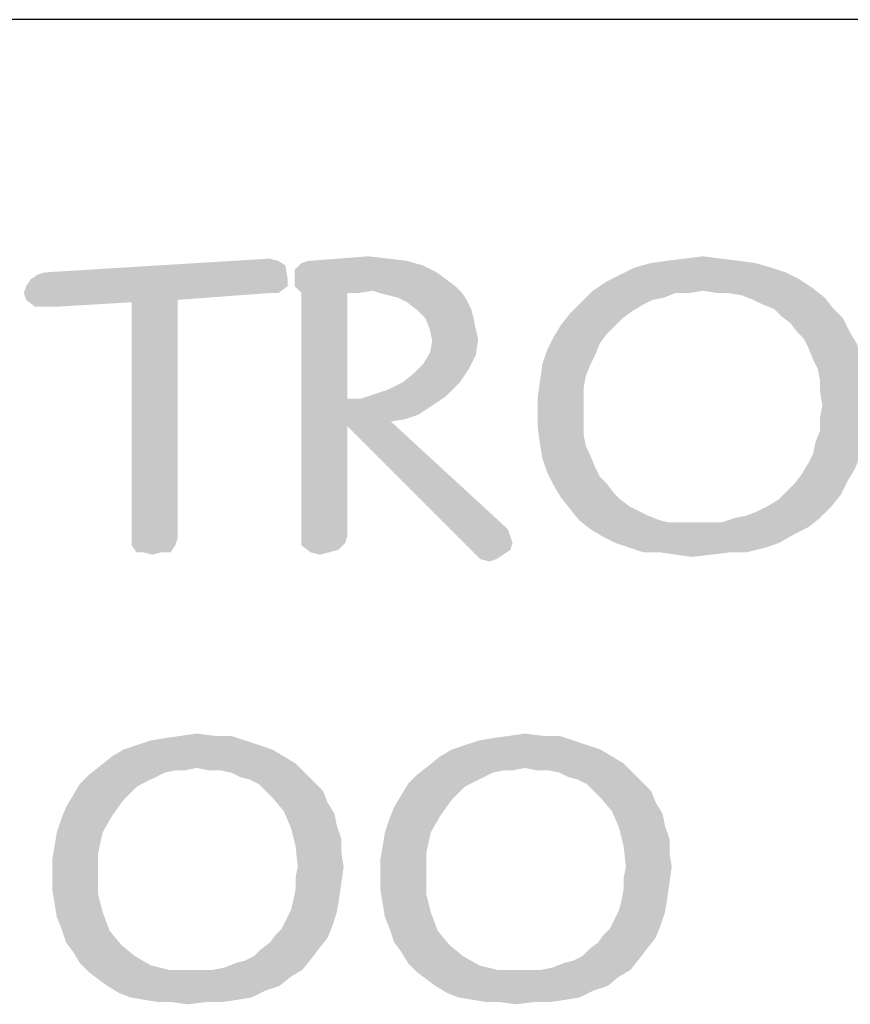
# Model space of a CAD drawing. Header units: inches. Extents: x -1 to 69, y -1 to 45.
# Tile 13 of 39: x 61.2 to 62.4, y 4.1 to 5.5. Entities that reach past the tile are written whole.
import ezdxf

# ---------------------------------------------------------------- set-up
doc = ezdxf.new("R2010")
doc.units = ezdxf.units.IN
doc.header["$LTSCALE"] = 3.74
doc.header["$MEASUREMENT"] = 0
doc.layers.get('0').update_dxf_attribs({"linetype": 'CONTINUOUS'})

msp = doc.modelspace()

# ---------------------------------------------------------------- linework, layer by layer
at = {"color": 2, "linetype": 'CONTINUOUS'}
msp.add_line((68, 5.4688), (56.5, 5.4688), dxfattribs=at)
for points in [[(61.6885, 5.1387), (61.7297, 5.1419), (61.7582, 5.1387)], [(62.167, 5.1387), (62.1924, 5.1419), (62.2177, 5.1387)], [(61.2638, 5.1102), (61.2733, 5.1166), (61.6156, 5.1292)], [(61.2638, 5.1102), (61.6156, 5.1292), (61.6187, 5.1102)], [(61.2733, 5.1166), (61.2828, 5.1197), (61.6156, 5.1292)], [(61.6061, 5.1356), (61.2828, 5.1197), (61.5934, 5.1387)], [(61.6061, 5.1356), (61.6156, 5.1292), (61.2828, 5.1197)], [(61.8057, 5.1292), (61.6282, 5.1229), (61.6377, 5.1324)], [(61.6282, 5.1229), (61.8057, 5.1292), (61.8247, 5.1197)], [(61.7835, 5.1356), (61.6377, 5.1324), (61.6473, 5.1356)], [(61.6377, 5.1324), (61.7835, 5.1356), (61.8057, 5.1292)], [(61.7582, 5.1387), (61.6473, 5.1356), (61.6885, 5.1387)], [(61.6473, 5.1356), (61.7582, 5.1387), (61.7835, 5.1356)], [(62.2653, 5.1324), (62.0973, 5.1261), (62.1195, 5.1324)], [(62.0973, 5.1261), (62.2653, 5.1324), (62.2874, 5.1261)], [(62.2431, 5.1356), (62.1195, 5.1324), (62.1417, 5.1356)], [(62.1195, 5.1324), (62.2431, 5.1356), (62.2653, 5.1324)], [(62.2177, 5.1387), (62.1417, 5.1356), (62.167, 5.1387)], [(62.1417, 5.1356), (62.2177, 5.1387), (62.2431, 5.1356)], [(61.8247, 5.1197), (61.6282, 5.1102), (61.6282, 5.1229)], [(61.6282, 5.1102), (61.8247, 5.1197), (61.8374, 5.1102)], [(62.3255, 5.1102), (62.0593, 5.1071), (62.0783, 5.1166)], [(62.2874, 5.1261), (62.3065, 5.1197), (62.0783, 5.1166)], [(62.2874, 5.1261), (62.0783, 5.1166), (62.0973, 5.1261)], [(62.0783, 5.1166), (62.3065, 5.1197), (62.3255, 5.1102)], [(61.6187, 5.1007), (61.2543, 5.0912), (61.2574, 5.1007)], [(61.5934, 5.0912), (61.2543, 5.0912), (61.6187, 5.1007)], [(61.6187, 5.1102), (61.2574, 5.1007), (61.2638, 5.1102)], [(61.2574, 5.1007), (61.6187, 5.1102), (61.6187, 5.1007)], [(61.5934, 5.0912), (61.6187, 5.1007), (61.6061, 5.0912)], [(61.8374, 5.1102), (61.6282, 5.1007), (61.6282, 5.1102)], [(61.6282, 5.1007), (61.8374, 5.1102), (61.8501, 5.1007)], [(61.8501, 5.1007), (61.6377, 5.0912), (61.6282, 5.1007)], [(61.8501, 5.1007), (61.736, 5.0944), (61.6377, 5.0912)], [(61.7455, 5.0912), (61.736, 5.0944), (61.8501, 5.1007)], [(61.7455, 5.0912), (61.8501, 5.1007), (61.8596, 5.0912)], [(62.3445, 5.0975), (62.0402, 5.0944), (62.0593, 5.1071)], [(62.0593, 5.1071), (62.3255, 5.1102), (62.3445, 5.0975)], [(61.5934, 5.0912), (61.2574, 5.0817), (61.2543, 5.0912)], [(61.2574, 5.0817), (61.5934, 5.0912), (61.4666, 5.0817)], [(61.7011, 5.0912), (61.6377, 5.0912), (61.736, 5.0944)], [(61.7011, 5.0912), (61.7011, 4.9454), (61.6377, 4.7521)], [(61.7011, 5.0912), (61.6377, 4.7521), (61.6377, 5.0912)], [(61.7011, 5.0912), (61.736, 5.0944), (61.717, 5.0912)], [(61.8596, 5.0912), (61.7582, 5.088), (61.7455, 5.0912)], [(61.7709, 5.0849), (61.7582, 5.088), (61.8596, 5.0912)], [(61.7709, 5.0849), (61.8596, 5.0912), (61.8659, 5.0817)], [(62.1543, 5.0912), (62.0244, 5.0785), (62.0402, 5.0944)], [(62.1543, 5.0912), (62.1385, 5.0849), (62.0244, 5.0785)], [(62.1924, 5.0944), (62.0402, 5.0944), (62.3445, 5.0975)], [(62.0402, 5.0944), (62.1924, 5.0944), (62.1543, 5.0912)], [(62.1543, 5.0912), (62.1924, 5.0944), (62.1733, 5.0912)], [(62.2114, 5.0912), (62.1924, 5.0944), (62.3445, 5.0975)], [(62.2272, 5.0912), (62.2114, 5.0912), (62.3445, 5.0975)], [(62.2462, 5.088), (62.2272, 5.0912), (62.3445, 5.0975)], [(62.2462, 5.088), (62.3445, 5.0975), (62.3603, 5.0849)], [(62.3603, 5.0849), (62.2621, 5.0817), (62.2462, 5.088)], [(61.4666, 5.0817), (61.2701, 5.0722), (61.2574, 5.0817)], [(61.4666, 5.0817), (61.4032, 5.0785), (61.2701, 5.0722)], [(61.2891, 5.0722), (61.2701, 5.0722), (61.4032, 5.0785)], [(61.2891, 5.0722), (61.4032, 5.0785), (61.2986, 5.0722)], [(61.4032, 4.7521), (61.4032, 5.0785), (61.4666, 5.0817)], [(61.4032, 4.7521), (61.4666, 5.0817), (61.4666, 4.7521)], [(61.8659, 5.0817), (61.7835, 5.0785), (61.7709, 5.0849)], [(61.7962, 5.069), (61.7835, 5.0785), (61.8659, 5.0817)], [(61.7962, 5.069), (61.8659, 5.0817), (61.8723, 5.069)], [(62.11, 5.0754), (62.0085, 5.0627), (62.0244, 5.0785)], [(62.11, 5.0754), (62.0941, 5.0659), (62.0085, 5.0627)], [(62.1385, 5.0849), (62.1226, 5.0817), (62.0244, 5.0785)], [(62.0244, 5.0785), (62.1226, 5.0817), (62.11, 5.0754)], [(62.2748, 5.0754), (62.2621, 5.0817), (62.3603, 5.0849)], [(62.2906, 5.069), (62.2748, 5.0754), (62.3603, 5.0849)], [(62.2906, 5.069), (62.3603, 5.0849), (62.373, 5.069)], [(61.8723, 5.069), (61.8089, 5.0563), (61.7962, 5.069)], [(61.8089, 5.0563), (61.8723, 5.069), (61.8754, 5.0563)], [(62.0814, 5.0563), (61.9959, 5.0468), (62.0085, 5.0627)], [(62.0085, 5.0627), (62.0941, 5.0659), (62.0814, 5.0563)], [(62.373, 5.069), (62.3001, 5.0595), (62.2906, 5.069)], [(62.3001, 5.0595), (62.373, 5.069), (62.3857, 5.0563)], [(62.3857, 5.0563), (62.3128, 5.05), (62.3001, 5.0595)], [(61.8754, 5.0563), (61.8152, 5.0405), (61.8089, 5.0563)], [(61.8152, 5.0405), (61.8754, 5.0563), (61.8786, 5.0405)], [(62.0688, 5.0437), (61.9864, 5.031), (61.9959, 5.0468)], [(61.9959, 5.0468), (62.0814, 5.0563), (62.0688, 5.0437)], [(62.3223, 5.0373), (62.3128, 5.05), (62.3857, 5.0563)], [(62.3223, 5.0373), (62.3857, 5.0563), (62.3952, 5.0373)], [(61.8786, 5.0405), (61.8184, 5.0247), (61.8152, 5.0405)], [(61.8786, 5.0405), (61.8818, 5.0278), (61.8184, 5.0247)], [(62.0688, 5.0437), (62.0593, 5.0342), (61.9864, 5.031)], [(61.9864, 5.031), (62.0593, 5.0342), (62.0497, 5.0215)], [(62.3952, 5.0373), (62.3318, 5.0278), (62.3223, 5.0373)], [(62.3318, 5.0278), (62.3952, 5.0373), (62.4047, 5.0215)], [(61.8152, 5.0088), (61.8184, 5.0247), (61.8818, 5.0278)], [(61.8152, 5.0088), (61.8818, 5.0278), (61.8786, 5.0056)], [(62.0497, 5.0215), (61.9769, 5.012), (61.9864, 5.031)], [(61.9769, 5.012), (62.0497, 5.0215), (62.0434, 5.0056)], [(62.4047, 5.0215), (62.3381, 5.0151), (62.3318, 5.0278)], [(62.3381, 5.0151), (62.4047, 5.0215), (62.411, 5.0025)], [(61.8786, 5.0056), (61.8057, 4.993), (61.8152, 5.0088)], [(61.8057, 4.993), (61.8786, 5.0056), (61.8691, 4.9866)], [(62.0434, 5.0056), (61.9705, 4.993), (61.9769, 5.012)], [(61.9705, 4.993), (62.0434, 5.0056), (62.0371, 4.993)], [(62.411, 5.0025), (62.3445, 4.9993), (62.3381, 5.0151)], [(61.8691, 4.9866), (61.793, 4.9803), (61.8057, 4.993)], [(62.0371, 4.993), (62.0307, 4.9771), (61.9673, 4.9708)], [(62.0371, 4.993), (61.9673, 4.9708), (61.9705, 4.993)], [(62.3508, 4.9866), (62.3445, 4.9993), (62.411, 5.0025)], [(62.3508, 4.9866), (62.411, 5.0025), (62.4142, 4.9803)], [(61.7772, 4.9676), (61.793, 4.9803), (61.8691, 4.9866)], [(61.7772, 4.9676), (61.8691, 4.9866), (61.8564, 4.9676)], [(62.4142, 4.9803), (62.354, 4.9708), (62.3508, 4.9866)], [(62.354, 4.9708), (62.4142, 4.9803), (62.4174, 4.9613)], [(61.7392, 4.9518), (61.7582, 4.9581), (61.8564, 4.9676)], [(61.7392, 4.9518), (61.8564, 4.9676), (61.8374, 4.9486)], [(61.8564, 4.9676), (61.7582, 4.9581), (61.7772, 4.9676)], [(62.0276, 4.9613), (61.9642, 4.9486), (61.9673, 4.9708)], [(61.9673, 4.9708), (62.0307, 4.9771), (62.0276, 4.9613)], [(62.4174, 4.9613), (62.354, 4.9549), (62.354, 4.9708)], [(61.8374, 4.9486), (61.7201, 4.9454), (61.7392, 4.9518)], [(61.9642, 4.9486), (62.0276, 4.9613), (62.0276, 4.9454)], [(62.3572, 4.9359), (62.354, 4.9549), (62.4174, 4.9613)], [(62.3572, 4.9359), (62.4174, 4.9613), (62.4205, 4.9359)], [(61.7011, 4.9454), (61.7011, 4.9074), (61.6377, 4.7521)], [(61.7201, 4.9454), (61.8184, 4.9359), (61.7011, 4.9074)], [(61.7011, 4.9454), (61.7201, 4.9454), (61.7011, 4.9074)], [(61.7201, 4.9454), (61.8374, 4.9486), (61.8184, 4.9359)], [(62.0276, 4.9454), (61.9642, 4.9264), (61.9642, 4.9486)], [(62.0276, 4.9454), (62.0276, 4.9296), (61.9642, 4.9264)], [(61.8184, 4.9359), (61.7994, 4.9232), (61.7011, 4.9074)], [(61.7994, 4.9232), (61.7804, 4.9169), (61.7011, 4.9074)], [(61.9642, 4.9264), (62.0276, 4.9296), (62.0276, 4.9106)], [(62.0276, 4.9106), (61.9642, 4.9042), (61.9642, 4.9264)], [(62.4205, 4.9359), (62.354, 4.9201), (62.3572, 4.9359)], [(62.354, 4.9201), (62.4205, 4.9359), (62.4174, 4.9137)], [(61.7804, 4.9169), (61.7613, 4.9137), (61.7011, 4.9074)], [(61.7011, 4.9074), (61.7613, 4.9137), (61.923, 4.7648)], [(61.9642, 4.9042), (62.0276, 4.9106), (62.0276, 4.8947)], [(62.4174, 4.9137), (62.354, 4.9011), (62.354, 4.9201)], [(62.354, 4.9011), (62.4174, 4.9137), (62.4142, 4.8915)], [(61.7011, 4.9074), (61.7011, 4.7553), (61.6377, 4.7521)], [(61.923, 4.7648), (61.8754, 4.7331), (61.7011, 4.9074)], [(62.0276, 4.8947), (61.9673, 4.882), (61.9642, 4.9042)], [(62.4142, 4.8915), (62.3477, 4.8852), (62.354, 4.9011)], [(61.9673, 4.882), (62.0276, 4.8947), (62.0307, 4.8789)], [(62.3445, 4.8694), (62.3477, 4.8852), (62.4142, 4.8915)], [(62.3445, 4.8694), (62.4142, 4.8915), (62.411, 4.8694)], [(62.0307, 4.8789), (61.9705, 4.863), (61.9673, 4.882)], [(62.0307, 4.8789), (62.0371, 4.8662), (61.9705, 4.863)], [(62.411, 4.8694), (62.3381, 4.8567), (62.3445, 4.8694)], [(62.3381, 4.8567), (62.411, 4.8694), (62.4015, 4.8472)], [(61.9705, 4.863), (62.0371, 4.8662), (62.0434, 4.8503)], [(62.0434, 4.8503), (61.9769, 4.844), (61.9705, 4.863)], [(62.4015, 4.8472), (62.3286, 4.8408), (62.3381, 4.8567)], [(61.9769, 4.844), (62.0434, 4.8503), (62.0497, 4.8377)], [(62.0497, 4.8377), (61.9864, 4.825), (61.9769, 4.844)], [(62.3286, 4.8408), (62.4015, 4.8472), (62.392, 4.8313)], [(62.0497, 4.8377), (62.0593, 4.8282), (61.9864, 4.825)], [(61.9864, 4.825), (62.0593, 4.8282), (62.0688, 4.8155)], [(62.3096, 4.8187), (62.3191, 4.8282), (62.392, 4.8313)], [(62.3096, 4.8187), (62.392, 4.8313), (62.3825, 4.8123)], [(62.392, 4.8313), (62.3191, 4.8282), (62.3286, 4.8408)], [(62.0688, 4.8155), (61.9959, 4.8091), (61.9864, 4.825)], [(61.9959, 4.8091), (62.0688, 4.8155), (62.0783, 4.806)], [(62.3825, 4.8123), (62.2969, 4.806), (62.3096, 4.8187)], [(62.0783, 4.806), (62.0085, 4.7933), (61.9959, 4.8091)], [(62.0783, 4.806), (62.0909, 4.7965), (62.0085, 4.7933)], [(62.2811, 4.7965), (62.2969, 4.806), (62.3825, 4.8123)], [(62.2811, 4.7965), (62.3825, 4.8123), (62.3698, 4.7965)], [(62.0085, 4.7933), (62.0909, 4.7965), (62.1036, 4.7901)], [(62.1036, 4.7901), (62.0212, 4.7775), (62.0085, 4.7933)], [(62.1036, 4.7901), (62.1163, 4.7838), (62.0212, 4.7775)], [(62.2367, 4.7806), (62.2526, 4.7838), (62.3698, 4.7965)], [(62.2367, 4.7806), (62.3698, 4.7965), (62.354, 4.7806)], [(62.2526, 4.7838), (62.2684, 4.7901), (62.3698, 4.7965)], [(62.3698, 4.7965), (62.2684, 4.7901), (62.2811, 4.7965)], [(62.0212, 4.7775), (62.1163, 4.7838), (62.1321, 4.7775)], [(62.1321, 4.7775), (62.0371, 4.7648), (62.0212, 4.7775)], [(62.1321, 4.7775), (62.1448, 4.7743), (62.0371, 4.7648)], [(62.2177, 4.7743), (62.3381, 4.7679), (62.0371, 4.7648)], [(62.1987, 4.7743), (62.2177, 4.7743), (62.0371, 4.7648)], [(62.1797, 4.7743), (62.1987, 4.7743), (62.0371, 4.7648)], [(62.1607, 4.7743), (62.1797, 4.7743), (62.0371, 4.7648)], [(62.1448, 4.7743), (62.1607, 4.7743), (62.0371, 4.7648)], [(62.354, 4.7806), (62.2177, 4.7743), (62.2367, 4.7806)], [(62.2177, 4.7743), (62.354, 4.7806), (62.3381, 4.7679)], [(61.923, 4.7648), (61.9261, 4.7553), (61.8754, 4.7331)], [(62.0371, 4.7648), (62.3381, 4.7679), (62.3191, 4.7584)], [(62.3191, 4.7584), (62.0529, 4.7553), (62.0371, 4.7648)], [(61.4666, 4.7521), (61.4032, 4.7426), (61.4032, 4.7521)], [(61.4032, 4.7426), (61.4666, 4.7521), (61.4634, 4.7426)], [(61.6377, 4.7521), (61.7011, 4.7553), (61.698, 4.7458)], [(61.698, 4.7458), (61.6377, 4.7426), (61.6377, 4.7521)], [(61.9261, 4.7553), (61.9293, 4.7458), (61.8754, 4.7331)], [(62.0719, 4.7458), (62.0529, 4.7553), (62.3191, 4.7584)], [(62.0719, 4.7458), (62.3191, 4.7584), (62.2969, 4.7458)], [(61.4634, 4.7426), (61.4096, 4.7331), (61.4032, 4.7426)], [(61.4191, 4.7331), (61.4096, 4.7331), (61.4634, 4.7426)], [(61.4444, 4.7331), (61.4191, 4.7331), (61.4634, 4.7426)], [(61.4444, 4.7331), (61.4317, 4.7299), (61.4191, 4.7331)], [(61.4444, 4.7331), (61.4634, 4.7426), (61.4571, 4.7331)], [(61.6377, 4.7426), (61.698, 4.7458), (61.6885, 4.7363)], [(61.6885, 4.7363), (61.6504, 4.7331), (61.6377, 4.7426)], [(61.6504, 4.7331), (61.6885, 4.7363), (61.6758, 4.7331)], [(61.6758, 4.7331), (61.6631, 4.7299), (61.6504, 4.7331)], [(61.9293, 4.7458), (61.9261, 4.7363), (61.8754, 4.7331)], [(61.8754, 4.7331), (61.9261, 4.7363), (61.9166, 4.7299)], [(61.9166, 4.7299), (61.8849, 4.7236), (61.8754, 4.7331)], [(62.2969, 4.7458), (62.0909, 4.7394), (62.0719, 4.7458)], [(62.0909, 4.7394), (62.2969, 4.7458), (62.2779, 4.7394)], [(62.2779, 4.7394), (62.11, 4.7331), (62.0909, 4.7394)], [(62.1321, 4.7331), (62.11, 4.7331), (62.2779, 4.7394)], [(62.2304, 4.7331), (62.1321, 4.7331), (62.2779, 4.7394)], [(62.2304, 4.7331), (62.1543, 4.7299), (62.1321, 4.7331)], [(62.1543, 4.7299), (62.2304, 4.7331), (62.205, 4.7299)], [(62.2304, 4.7331), (62.2779, 4.7394), (62.2526, 4.7331)], [(61.8849, 4.7236), (61.9166, 4.7299), (61.9071, 4.7236)], [(61.9071, 4.7236), (61.8976, 4.7204), (61.8849, 4.7236)], [(62.205, 4.7299), (62.1765, 4.7267), (62.1543, 4.7299)], [(61.4298, 4.4732), (61.4488, 4.4764), (61.5407, 4.4795)], [(61.4298, 4.4732), (61.5407, 4.4795), (61.5598, 4.4732)], [(61.5186, 4.4795), (61.5407, 4.4795), (61.4488, 4.4764)], [(61.5186, 4.4795), (61.4488, 4.4764), (61.471, 4.4795)], [(61.471, 4.4795), (61.4932, 4.4827), (61.5186, 4.4795)], [(61.883, 4.4732), (61.902, 4.4764), (61.9939, 4.4795)], [(61.883, 4.4732), (61.9939, 4.4795), (62.013, 4.4732)], [(61.9718, 4.4795), (61.9939, 4.4795), (61.902, 4.4764)], [(61.9718, 4.4795), (61.902, 4.4764), (61.9242, 4.4795)], [(61.9242, 4.4795), (61.9464, 4.4827), (61.9718, 4.4795)], [(61.5788, 4.4669), (61.3918, 4.4605), (61.4108, 4.4669)], [(61.3918, 4.4605), (61.5788, 4.4669), (61.5978, 4.4605)], [(61.5598, 4.4732), (61.4108, 4.4669), (61.4298, 4.4732)], [(61.4108, 4.4669), (61.5598, 4.4732), (61.5788, 4.4669)], [(62.032, 4.4669), (61.845, 4.4605), (61.864, 4.4669)], [(61.845, 4.4605), (62.032, 4.4669), (62.051, 4.4605)], [(62.013, 4.4732), (61.864, 4.4669), (61.883, 4.4732)], [(61.864, 4.4669), (62.013, 4.4732), (62.032, 4.4669)], [(61.6136, 4.451), (61.6295, 4.4415), (61.3601, 4.4383)], [(61.6136, 4.451), (61.3601, 4.4383), (61.3759, 4.451)], [(61.5978, 4.4605), (61.3759, 4.451), (61.3918, 4.4605)], [(61.3759, 4.451), (61.5978, 4.4605), (61.6136, 4.451)], [(62.0668, 4.451), (62.0827, 4.4415), (61.8133, 4.4383)], [(62.0668, 4.451), (61.8133, 4.4383), (61.8291, 4.451)], [(62.051, 4.4605), (61.8291, 4.451), (61.845, 4.4605)], [(61.8291, 4.451), (62.051, 4.4605), (62.0668, 4.451)], [(61.4932, 4.4352), (61.3442, 4.4257), (61.3601, 4.4383)], [(61.4932, 4.4352), (61.4647, 4.432), (61.3442, 4.4257)], [(61.4932, 4.4352), (61.3601, 4.4383), (61.6295, 4.4415)], [(61.4647, 4.432), (61.4932, 4.4352), (61.4774, 4.432)], [(61.509, 4.432), (61.4932, 4.4352), (61.6295, 4.4415)], [(61.5249, 4.432), (61.509, 4.432), (61.6295, 4.4415)], [(61.5407, 4.4288), (61.5249, 4.432), (61.6295, 4.4415)], [(61.5407, 4.4288), (61.6295, 4.4415), (61.6422, 4.4288)], [(61.9464, 4.4352), (61.7974, 4.4257), (61.8133, 4.4383)], [(61.9464, 4.4352), (61.9179, 4.432), (61.7974, 4.4257)], [(61.9464, 4.4352), (61.8133, 4.4383), (62.0827, 4.4415)], [(61.9179, 4.432), (61.9464, 4.4352), (61.9306, 4.432)], [(61.9622, 4.432), (61.9464, 4.4352), (62.0827, 4.4415)], [(61.9781, 4.432), (61.9622, 4.432), (62.0827, 4.4415)], [(61.9939, 4.4288), (61.9781, 4.432), (62.0827, 4.4415)], [(61.9939, 4.4288), (62.0827, 4.4415), (62.0954, 4.4288)], [(61.4362, 4.4225), (61.3316, 4.413), (61.3442, 4.4257)], [(61.4362, 4.4225), (61.4235, 4.4162), (61.3316, 4.413)], [(61.4647, 4.432), (61.4488, 4.4288), (61.3442, 4.4257)], [(61.3442, 4.4257), (61.4488, 4.4288), (61.4362, 4.4225)], [(61.6422, 4.4288), (61.5534, 4.4225), (61.5407, 4.4288)], [(61.5661, 4.4193), (61.5534, 4.4225), (61.6422, 4.4288)], [(61.5661, 4.4193), (61.6422, 4.4288), (61.6548, 4.4162)], [(61.8894, 4.4225), (61.7848, 4.413), (61.7974, 4.4257)], [(61.8894, 4.4225), (61.8767, 4.4162), (61.7848, 4.413)], [(61.9179, 4.432), (61.902, 4.4288), (61.7974, 4.4257)], [(61.7974, 4.4257), (61.902, 4.4288), (61.8894, 4.4225)], [(62.0954, 4.4288), (62.0066, 4.4225), (61.9939, 4.4288)], [(62.0193, 4.4193), (62.0066, 4.4225), (62.0954, 4.4288)], [(62.0193, 4.4193), (62.0954, 4.4288), (62.108, 4.4162)], [(61.4108, 4.4098), (61.3221, 4.3971), (61.3316, 4.413)], [(61.4108, 4.4098), (61.4013, 4.4003), (61.3221, 4.3971)], [(61.3316, 4.413), (61.4235, 4.4162), (61.4108, 4.4098)], [(61.6548, 4.4162), (61.5788, 4.413), (61.5661, 4.4193)], [(61.5883, 4.4035), (61.5788, 4.413), (61.6548, 4.4162)], [(61.5883, 4.4035), (61.6548, 4.4162), (61.6675, 4.4035)], [(61.864, 4.4098), (61.7753, 4.3971), (61.7848, 4.413)], [(61.864, 4.4098), (61.8545, 4.4003), (61.7753, 4.3971)], [(61.7848, 4.413), (61.8767, 4.4162), (61.864, 4.4098)], [(62.108, 4.4162), (62.032, 4.413), (62.0193, 4.4193)], [(62.0415, 4.4035), (62.032, 4.413), (62.108, 4.4162)], [(62.0415, 4.4035), (62.108, 4.4162), (62.1207, 4.4035)], [(61.3918, 4.3908), (61.3126, 4.3813), (61.3221, 4.3971)], [(61.3221, 4.3971), (61.4013, 4.4003), (61.3918, 4.3908)], [(61.6675, 4.4035), (61.5978, 4.394), (61.5883, 4.4035)], [(61.5978, 4.394), (61.6675, 4.4035), (61.6738, 4.3876)], [(61.6738, 4.3876), (61.6136, 4.375), (61.5978, 4.394)], [(61.845, 4.3908), (61.7658, 4.3813), (61.7753, 4.3971)], [(61.7753, 4.3971), (61.8545, 4.4003), (61.845, 4.3908)], [(62.1207, 4.4035), (62.051, 4.394), (62.0415, 4.4035)], [(62.051, 4.394), (62.1207, 4.4035), (62.127, 4.3876)], [(62.127, 4.3876), (62.0668, 4.375), (62.051, 4.394)], [(61.3759, 4.3686), (61.3062, 4.3655), (61.3126, 4.3813)], [(61.3126, 4.3813), (61.3918, 4.3908), (61.3759, 4.3686)], [(61.6136, 4.375), (61.6738, 4.3876), (61.6834, 4.3718)], [(61.8291, 4.3686), (61.7594, 4.3655), (61.7658, 4.3813)], [(61.7658, 4.3813), (61.845, 4.3908), (61.8291, 4.3686)], [(62.0668, 4.375), (62.127, 4.3876), (62.1366, 4.3718)], [(61.2999, 4.3464), (61.3062, 4.3655), (61.3759, 4.3686)], [(61.2999, 4.3464), (61.3759, 4.3686), (61.3633, 4.3464)], [(61.6834, 4.3718), (61.6231, 4.3528), (61.6136, 4.375)], [(61.6834, 4.3718), (61.6865, 4.3559), (61.6231, 4.3528)], [(61.7531, 4.3464), (61.7594, 4.3655), (61.8291, 4.3686)], [(61.7531, 4.3464), (61.8291, 4.3686), (61.8165, 4.3464)], [(62.1366, 4.3718), (62.0763, 4.3528), (62.0668, 4.375)], [(62.1366, 4.3718), (62.1397, 4.3559), (62.0763, 4.3528)], [(61.6231, 4.3528), (61.6865, 4.3559), (61.6929, 4.3369)], [(61.6929, 4.3369), (61.6295, 4.3274), (61.6231, 4.3528)], [(62.0763, 4.3528), (62.1397, 4.3559), (62.1461, 4.3369)], [(62.1461, 4.3369), (62.0827, 4.3274), (62.0763, 4.3528)], [(61.3633, 4.3464), (61.2967, 4.3274), (61.2999, 4.3464)], [(61.2967, 4.3274), (61.3633, 4.3464), (61.3569, 4.3179)], [(61.8165, 4.3464), (61.7499, 4.3274), (61.7531, 4.3464)], [(61.7499, 4.3274), (61.8165, 4.3464), (61.8101, 4.3179)], [(61.3569, 4.3179), (61.2935, 4.3084), (61.2967, 4.3274)], [(61.6295, 4.3274), (61.6929, 4.3369), (61.6929, 4.3179)], [(61.6929, 4.3179), (61.6326, 4.2989), (61.6295, 4.3274)], [(61.8101, 4.3179), (61.7467, 4.3084), (61.7499, 4.3274)], [(62.0827, 4.3274), (62.1461, 4.3369), (62.1461, 4.3179)], [(62.1461, 4.3179), (62.0858, 4.2989), (62.0827, 4.3274)], [(61.2935, 4.2894), (61.2935, 4.3084), (61.3569, 4.3179)], [(61.2935, 4.2894), (61.3569, 4.3179), (61.3569, 4.2894)], [(61.6326, 4.2989), (61.6929, 4.3179), (61.696, 4.2989)], [(61.7467, 4.2894), (61.7467, 4.3084), (61.8101, 4.3179)], [(61.7467, 4.2894), (61.8101, 4.3179), (61.8101, 4.2894)], [(62.0858, 4.2989), (62.1461, 4.3179), (62.1492, 4.2989)], [(61.696, 4.2989), (61.6295, 4.2831), (61.6326, 4.2989)], [(61.6295, 4.2831), (61.696, 4.2989), (61.6929, 4.2767)], [(62.1492, 4.2989), (62.0827, 4.2831), (62.0858, 4.2989)], [(62.0827, 4.2831), (62.1492, 4.2989), (62.1461, 4.2767)], [(61.3569, 4.2894), (61.2935, 4.2672), (61.2935, 4.2894)], [(61.2935, 4.2672), (61.3569, 4.2894), (61.3569, 4.2609)], [(61.8101, 4.2894), (61.7467, 4.2672), (61.7467, 4.2894)], [(61.7467, 4.2672), (61.8101, 4.2894), (61.8101, 4.2609)], [(61.6929, 4.2767), (61.6295, 4.2672), (61.6295, 4.2831)], [(61.6295, 4.2672), (61.6929, 4.2767), (61.6897, 4.2545)], [(62.1461, 4.2767), (62.0827, 4.2672), (62.0827, 4.2831)], [(62.0827, 4.2672), (62.1461, 4.2767), (62.1429, 4.2545)], [(61.3569, 4.2609), (61.2967, 4.2482), (61.2935, 4.2672)], [(61.2967, 4.2482), (61.3569, 4.2609), (61.3633, 4.2355)], [(61.6897, 4.2545), (61.6263, 4.2514), (61.6295, 4.2672)], [(61.8101, 4.2609), (61.7499, 4.2482), (61.7467, 4.2672)], [(61.7499, 4.2482), (61.8101, 4.2609), (61.8165, 4.2355)], [(62.1429, 4.2545), (62.0795, 4.2514), (62.0827, 4.2672)], [(61.3633, 4.2355), (61.2999, 4.2292), (61.2967, 4.2482)], [(61.6231, 4.2387), (61.6263, 4.2514), (61.6897, 4.2545)], [(61.6231, 4.2387), (61.6897, 4.2545), (61.6865, 4.2355)], [(61.8165, 4.2355), (61.7531, 4.2292), (61.7499, 4.2482)], [(62.0763, 4.2387), (62.0795, 4.2514), (62.1429, 4.2545)], [(62.0763, 4.2387), (62.1429, 4.2545), (62.1397, 4.2355)], [(61.3062, 4.2133), (61.2999, 4.2292), (61.3633, 4.2355)], [(61.3062, 4.2133), (61.3633, 4.2355), (61.3728, 4.2102)], [(61.6865, 4.2355), (61.6168, 4.226), (61.6231, 4.2387)], [(61.6168, 4.226), (61.6865, 4.2355), (61.6802, 4.2165)], [(61.7594, 4.2133), (61.7531, 4.2292), (61.8165, 4.2355)], [(61.7594, 4.2133), (61.8165, 4.2355), (61.826, 4.2102)], [(62.1397, 4.2355), (62.07, 4.226), (62.0763, 4.2387)], [(62.07, 4.226), (62.1397, 4.2355), (62.1334, 4.2165)], [(61.601, 4.2038), (61.6105, 4.2133), (61.6802, 4.2165)], [(61.601, 4.2038), (61.6802, 4.2165), (61.6738, 4.2007)], [(61.6802, 4.2165), (61.6105, 4.2133), (61.6168, 4.226)], [(62.0542, 4.2038), (62.0637, 4.2133), (62.1334, 4.2165)], [(62.0542, 4.2038), (62.1334, 4.2165), (62.127, 4.2007)], [(62.1334, 4.2165), (62.0637, 4.2133), (62.07, 4.226)], [(61.3728, 4.2102), (61.3126, 4.1943), (61.3062, 4.2133)], [(61.3126, 4.1943), (61.3728, 4.2102), (61.3886, 4.1911)], [(61.6738, 4.2007), (61.5946, 4.1943), (61.601, 4.2038)], [(61.826, 4.2102), (61.7658, 4.1943), (61.7594, 4.2133)], [(61.7658, 4.1943), (61.826, 4.2102), (61.8418, 4.1911)], [(62.127, 4.2007), (62.0478, 4.1943), (62.0542, 4.2038)], [(61.3886, 4.1911), (61.3221, 4.1816), (61.3126, 4.1943)], [(61.3221, 4.1816), (61.3886, 4.1911), (61.4076, 4.1753)], [(61.5819, 4.1848), (61.5946, 4.1943), (61.6738, 4.2007)], [(61.5819, 4.1848), (61.6738, 4.2007), (61.6612, 4.1848)], [(61.8418, 4.1911), (61.7753, 4.1816), (61.7658, 4.1943)], [(61.7753, 4.1816), (61.8418, 4.1911), (61.8608, 4.1753)], [(62.0351, 4.1848), (62.0478, 4.1943), (62.127, 4.2007)], [(62.0351, 4.1848), (62.127, 4.2007), (62.1144, 4.1848)], [(61.4076, 4.1753), (61.3316, 4.1658), (61.3221, 4.1816)], [(61.3316, 4.1658), (61.4076, 4.1753), (61.4298, 4.1626)], [(61.6517, 4.1721), (61.5598, 4.169), (61.5724, 4.1753)], [(61.6612, 4.1848), (61.5724, 4.1753), (61.5819, 4.1848)], [(61.5724, 4.1753), (61.6612, 4.1848), (61.6517, 4.1721)], [(61.8608, 4.1753), (61.7848, 4.1658), (61.7753, 4.1816)], [(61.7848, 4.1658), (61.8608, 4.1753), (61.883, 4.1626)], [(62.1049, 4.1721), (62.013, 4.169), (62.0256, 4.1753)], [(62.1144, 4.1848), (62.0256, 4.1753), (62.0351, 4.1848)], [(62.0256, 4.1753), (62.1144, 4.1848), (62.1049, 4.1721)], [(61.4298, 4.1626), (61.3442, 4.1531), (61.3316, 4.1658)], [(61.4298, 4.1626), (61.4552, 4.1563), (61.3442, 4.1531)], [(61.5154, 4.1563), (61.5312, 4.1595), (61.6517, 4.1721)], [(61.5154, 4.1563), (61.6517, 4.1721), (61.639, 4.1563)], [(61.5312, 4.1595), (61.5471, 4.1658), (61.6517, 4.1721)], [(61.5471, 4.1658), (61.5598, 4.169), (61.6517, 4.1721)], [(61.883, 4.1626), (61.7974, 4.1531), (61.7848, 4.1658)], [(61.883, 4.1626), (61.9084, 4.1563), (61.7974, 4.1531)], [(61.9686, 4.1563), (61.9844, 4.1595), (62.1049, 4.1721)], [(61.9686, 4.1563), (62.1049, 4.1721), (62.0922, 4.1563)], [(61.9844, 4.1595), (62.0003, 4.1658), (62.1049, 4.1721)], [(62.0003, 4.1658), (62.013, 4.169), (62.1049, 4.1721)], [(61.5154, 4.1563), (61.639, 4.1563), (61.3442, 4.1531)], [(61.4995, 4.1563), (61.5154, 4.1563), (61.3442, 4.1531)], [(61.4837, 4.1563), (61.4995, 4.1563), (61.3442, 4.1531)], [(61.4552, 4.1563), (61.4837, 4.1563), (61.3442, 4.1531)], [(61.3442, 4.1531), (61.639, 4.1563), (61.6231, 4.1468)], [(61.6231, 4.1468), (61.3569, 4.1436), (61.3442, 4.1531)], [(61.9686, 4.1563), (62.0922, 4.1563), (61.7974, 4.1531)], [(61.9527, 4.1563), (61.9686, 4.1563), (61.7974, 4.1531)], [(61.9369, 4.1563), (61.9527, 4.1563), (61.7974, 4.1531)], [(61.9084, 4.1563), (61.9369, 4.1563), (61.7974, 4.1531)], [(61.7974, 4.1531), (62.0922, 4.1563), (62.0763, 4.1468)], [(62.0763, 4.1468), (61.8101, 4.1436), (61.7974, 4.1531)], [(61.3696, 4.1341), (61.3569, 4.1436), (61.6231, 4.1468)], [(61.3696, 4.1341), (61.6231, 4.1468), (61.6073, 4.1341)], [(61.8228, 4.1341), (61.8101, 4.1436), (62.0763, 4.1468)], [(61.8228, 4.1341), (62.0763, 4.1468), (62.0605, 4.1341)], [(61.6073, 4.1341), (61.3854, 4.1246), (61.3696, 4.1341)], [(61.6073, 4.1341), (61.5883, 4.1278), (61.3854, 4.1246)], [(61.4013, 4.1183), (61.3854, 4.1246), (61.5883, 4.1278)], [(61.4013, 4.1183), (61.5883, 4.1278), (61.5693, 4.1183)], [(62.0605, 4.1341), (61.8386, 4.1246), (61.8228, 4.1341)], [(62.0605, 4.1341), (62.0415, 4.1278), (61.8386, 4.1246)], [(61.8545, 4.1183), (61.8386, 4.1246), (62.0415, 4.1278)], [(61.8545, 4.1183), (62.0415, 4.1278), (62.0225, 4.1183)], [(61.5693, 4.1183), (61.4203, 4.1151), (61.4013, 4.1183)], [(61.4203, 4.1151), (61.5693, 4.1183), (61.5502, 4.1151)], [(61.5502, 4.1151), (61.4393, 4.1119), (61.4203, 4.1151)], [(61.4583, 4.1119), (61.4393, 4.1119), (61.5502, 4.1151)], [(61.5059, 4.1119), (61.4583, 4.1119), (61.5502, 4.1151)], [(61.5059, 4.1119), (61.4805, 4.1087), (61.4583, 4.1119)], [(61.5059, 4.1119), (61.5502, 4.1151), (61.5281, 4.1119)], [(62.0225, 4.1183), (61.8735, 4.1151), (61.8545, 4.1183)], [(61.8735, 4.1151), (62.0225, 4.1183), (62.0034, 4.1151)], [(62.0034, 4.1151), (61.8925, 4.1119), (61.8735, 4.1151)], [(61.9115, 4.1119), (61.8925, 4.1119), (62.0034, 4.1151)], [(61.9591, 4.1119), (61.9115, 4.1119), (62.0034, 4.1151)], [(61.9591, 4.1119), (61.9337, 4.1087), (61.9115, 4.1119)], [(61.9591, 4.1119), (62.0034, 4.1151), (61.9813, 4.1119)]]:
    msp.add_solid(points, dxfattribs=at)

doc.saveas('drawing.dxf')
